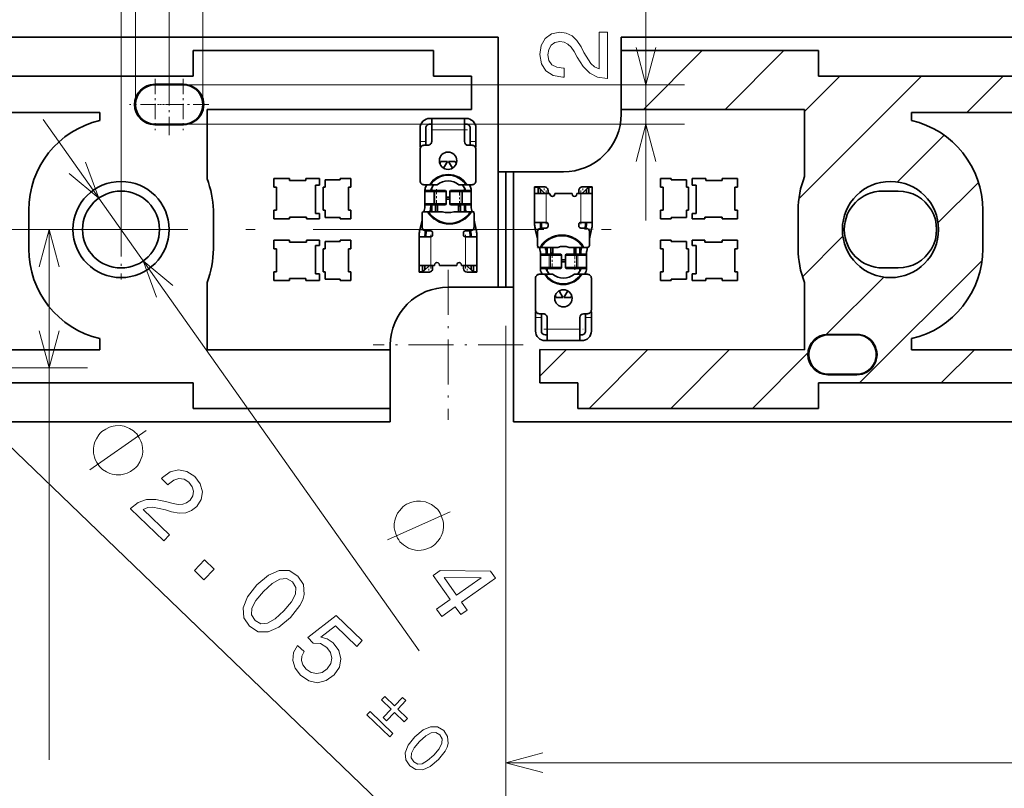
# Model space of a CAD drawing. Extents: x 0 to 420, y 0 to 297.
# Tile 4 of 30: x 58 to 109, y 67 to 107. Entities that reach past the tile are written whole.
import ezdxf

# ---------------------------------------------------------------- set-up
doc = ezdxf.new("R2010")
doc.units = 0
doc.linetypes.add('DASHDOT', pattern=[18.5, 12, -3, 0.5, -3])

msp = doc.modelspace()

# ---------------------------------------------------------------- linework, layer by layer
at = {"color": 7, "lineweight": 13}
for p, q in [((90.759872, 96.42366), (90.759872, 132.439865)), ((63.469051, 95.750977), (63.469051, 126.128754)), ((65.969055, 102.406105), (65.969055, 118.037842)), ((64.219055, 102.472923), (64.219055, 111.108765)), ((67.719055, 102.472923), (67.719055, 111.108765)), ((90.629089, 102.197014), (93.68074, 105.248665)), ((94.871735, 102.197014), (97.923386, 105.248665)), ((98.711914, 97.55191), (105.081589, 103.921593)), ((98.999115, 102.081757), (100.838959, 103.921593)), ((107.441055, 102.038406), (109.324234, 103.921593)), ((66.175949, 103.473663), (92.759872, 103.473663)), ((59.427666, 101.664185), (78.960968, 74.039246)), ((66.175949, 101.42366), (92.759872, 101.42366)), ((81.319046, 101.126663), (79.619049, 101.126663)), ((103.820557, 98.417915), (106.254028, 100.851387)), ((79.019051, 100.526665), (79.319046, 100.526665)), ((81.619049, 100.526665), (81.919052, 100.526665)), ((105.938904, 96.293617), (108.037521, 98.392235)), ((79.732224, 97.976662), (79.723541, 97.926659)), ((79.723541, 97.926659), (79.723541, 97.276665)), ((79.789688, 97.926659), (79.79837, 97.976662)), ((79.789688, 97.276665), (79.789688, 97.926659)), ((80.306877, 97.976662), (80.354698, 97.926659)), ((80.354698, 97.926659), (80.354698, 97.276665)), ((80.583405, 97.926659), (80.631226, 97.976662)), ((80.583405, 97.276665), (80.583405, 97.926659)), ((81.139732, 97.976662), (81.148415, 97.926659)), ((81.148415, 97.926659), (81.148415, 97.276665)), ((81.214561, 97.926659), (81.205879, 97.976662)), ((81.214561, 97.276665), (81.214561, 97.926659)), ((85.149048, 98.136604), (84.969055, 98.136604)), ((85.269051, 98.032951), (85.149048, 98.136604)), ((85.469055, 97.850662), (85.469055, 97.820663)), ((85.569046, 97.820663), (85.569046, 96.320663)), ((87.369049, 96.320663), (87.369049, 97.820663)), ((87.469055, 97.820663), (87.469055, 97.850662)), ((87.789047, 98.136604), (87.669052, 98.032951)), ((87.969055, 98.136604), (87.789047, 98.136604)), ((79.723541, 97.276665), (79.732224, 97.226662)), ((79.79837, 97.226662), (79.789688, 97.276665)), ((80.354698, 97.276665), (80.306877, 97.226662)), ((80.631226, 97.226662), (80.583405, 97.276665)), ((81.148415, 97.276665), (81.139732, 97.226662)), ((81.205879, 97.226662), (81.214561, 97.276665)), ((85.269073, 96.231033), (85.319046, 96.231033)), ((87.619049, 96.231033), (87.669022, 96.231033)), ((59.733574, 68.379028), (59.733574, 95.948662)), ((79.00618, 95.926659), (79.186768, 95.926659)), ((79.282173, 95.785591), (79.330963, 95.77475)), ((81.607147, 95.77475), (81.65593, 95.785591)), ((81.751343, 95.926659), (81.931931, 95.926659)), ((85.186768, 95.970665), (85.00618, 95.970665)), ((85.330963, 96.122574), (85.282173, 96.111732)), ((87.65593, 96.111732), (87.607147, 96.122574)), ((87.931931, 95.970665), (87.751343, 95.970665)), ((79.319046, 95.66629), (79.269073, 95.66629)), ((79.569046, 95.57666), (79.569046, 94.07666)), ((81.369049, 94.07666), (81.369049, 95.57666)), ((81.669022, 95.66629), (81.619049, 95.66629)), ((98.898712, 93.496071), (100.999832, 95.597191)), ((85.732224, 94.670662), (85.723541, 94.620659)), ((85.723541, 94.620659), (85.723541, 93.970665)), ((85.789688, 94.620659), (85.79837, 94.670662)), ((85.789688, 93.970665), (85.789688, 94.620659)), ((86.306877, 94.670662), (86.354698, 94.620659)), ((86.354698, 94.620659), (86.354698, 93.970665)), ((86.583405, 94.620659), (86.631226, 94.670662)), ((86.583405, 93.970665), (86.583405, 94.620659)), ((87.139732, 94.670662), (87.148415, 94.620659)), ((87.148415, 94.620659), (87.148415, 93.970665)), ((87.214561, 94.620659), (87.205879, 94.670662)), ((87.214561, 93.970665), (87.214561, 94.620659)), ((101.863647, 87.975731), (108.228973, 94.341057)), ((78.969055, 93.760719), (79.149048, 93.760719)), ((79.149048, 93.760719), (79.269051, 93.864372)), ((79.469055, 94.07666), (79.469055, 94.046661)), ((81.469055, 94.046661), (81.469055, 94.07666)), ((81.669052, 93.864372), (81.789047, 93.760719)), ((81.789047, 93.760719), (81.969055, 93.760719)), ((85.723541, 93.970665), (85.732224, 93.920662)), ((85.79837, 93.920662), (85.789688, 93.970665)), ((86.354698, 93.970665), (86.306877, 93.920662)), ((86.631226, 93.920662), (86.583405, 93.970665)), ((87.148415, 93.970665), (87.139732, 93.920662)), ((87.205879, 93.920662), (87.214561, 93.970665)), ((100.132553, 90.487274), (103.12413, 93.478844)), ((49.135201, 92.928581), (83.195816, 60.11845)), ((85.319046, 91.370659), (85.019051, 91.370659)), ((87.919052, 91.370659), (87.619049, 91.370659)), ((83.469055, 90.948662), (83.469055, 66.227219)), ((85.619049, 90.77066), (87.319046, 90.77066)), ((85.246124, 88.328758), (86.622681, 89.705322)), ((87.808662, 86.648659), (90.863693, 89.703697)), ((92.0513, 86.648659), (95.104721, 89.70208)), ((106.106293, 87.975731), (107.830872, 89.70031)), ((96.293945, 86.648659), (99.180435, 89.535156)), ((54.375347, 88.748665), (61.733574, 88.748665)), ((83.469055, 68.227219), (143.469055, 68.227219))]:
    msp.add_line(p, q, dxfattribs=at)
at = {"color": 7, "lineweight": 35}
for p, q in [((29.469051, 105.948662), (83.069046, 105.948662)), ((83.069046, 105.948662), (83.069046, 98.948662)), ((89.469055, 105.248665), (89.469055, 105.948662)), ((89.469055, 105.948662), (143.069046, 105.948662)), ((79.719055, 105.248665), (67.219055, 105.248665)), ((67.219055, 103.921593), (67.219055, 105.248665)), ((79.719055, 105.248665), (79.719055, 103.921593)), ((89.469055, 102.197014), (89.469055, 105.248665)), ((89.469055, 105.248665), (99.719055, 105.248665)), ((99.719055, 103.921593), (99.719055, 105.248665)), ((67.219055, 103.921593), (56.017548, 103.921593)), ((81.691986, 103.921593), (79.719055, 103.921593)), ((81.691986, 102.197014), (81.691986, 103.921593)), ((110.920563, 103.921593), (99.719055, 103.921593)), ((65.219055, 103.498665), (66.719055, 103.498665)), ((65.244049, 103.473663), (66.694046, 103.473663)), ((54.821766, 102.038406), (62.369049, 102.038406)), ((62.369049, 102.038406), (62.369049, 101.620918)), ((67.93898, 102.197014), (81.691986, 102.197014)), ((67.93898, 102.197014), (67.93898, 98.584267)), ((89.469055, 101.948662), (89.469055, 102.197014)), ((89.469055, 102.197014), (98.999115, 102.197014)), ((98.999115, 102.197014), (98.999115, 98.697929)), ((104.569046, 102.038406), (112.116333, 102.038406)), ((104.569046, 101.620918), (104.569046, 102.038406)), ((66.719055, 101.398659), (65.219055, 101.398659)), ((66.694046, 101.42366), (65.244049, 101.42366)), ((79.619049, 101.726662), (79.519051, 101.726662)), ((79.619049, 101.426659), (79.519051, 101.426659)), ((79.619049, 101.726662), (81.319046, 101.726662)), ((79.619049, 101.126663), (79.619049, 101.726662)), ((81.419052, 101.726662), (81.319046, 101.726662)), ((81.319046, 101.126663), (81.319046, 101.726662)), ((81.419052, 101.426659), (81.319046, 101.426659)), ((79.019051, 101.226662), (79.019051, 100.526665)), ((79.319046, 100.526665), (79.319046, 101.226662)), ((79.619049, 101.126663), (79.619049, 100.526665)), ((81.319046, 100.526665), (81.319046, 101.126663)), ((81.619049, 101.226662), (81.619049, 100.526665)), ((81.919052, 100.526665), (81.919052, 101.226662)), ((79.019051, 100.226662), (79.019051, 100.526665)), ((79.219055, 100.32666), (79.419052, 100.32666)), ((79.319046, 100.526665), (79.319046, 100.325935)), ((81.519051, 100.32666), (81.719055, 100.32666)), ((81.619049, 100.325935), (81.619049, 100.526665)), ((81.919052, 100.526665), (81.919052, 100.226662)), ((79.045845, 100.226662), (79.019051, 100.226662)), ((79.019051, 98.476662), (79.019051, 100.126663)), ((81.919052, 100.226662), (81.892258, 100.226662)), ((81.919052, 100.126663), (81.919052, 98.476662)), ((80.040672, 99.388855), (80.093658, 99.476662)), ((80.444046, 99.476662), (80.093658, 99.476662)), ((80.444046, 99.476662), (80.240356, 99.139107)), ((80.697746, 99.139107), (80.494049, 99.476662)), ((80.844437, 99.476662), (80.494049, 99.476662)), ((80.844437, 99.476662), (80.89743, 99.388855)), ((83.069046, 98.948662), (83.469055, 98.948662)), ((83.069046, 98.948662), (83.069046, 92.948662)), ((83.469055, 98.948662), (83.469055, 92.948662)), ((83.869049, 98.948662), (83.469055, 98.948662)), ((86.469055, 98.948662), (83.869049, 98.948662)), ((83.869049, 98.948662), (83.869049, 92.948662)), ((71.419052, 98.598663), (72.219055, 98.598663)), ((71.419052, 98.148659), (71.419052, 98.598663)), ((72.219055, 98.598663), (72.219055, 98.498665)), ((72.219055, 98.498665), (73.069046, 98.498665)), ((73.069046, 98.598663), (73.78405, 98.598663)), ((73.069046, 98.498665), (73.069046, 98.598663)), ((73.78405, 98.598663), (73.78405, 98.248665)), ((74.074051, 98.523659), (74.869049, 98.523659)), ((74.074051, 98.148659), (74.074051, 98.523659)), ((74.869049, 98.598663), (75.419052, 98.598663)), ((74.869049, 98.523659), (74.869049, 98.598663)), ((75.419052, 98.598663), (75.419052, 98.148659)), ((79.497704, 98.276665), (79.219055, 98.276665)), ((79.326576, 98.20549), (79.369522, 98.276665)), ((79.556824, 98.276665), (79.497704, 98.276665)), ((79.556824, 98.276665), (79.903366, 98.276665)), ((79.71991, 98.276665), (79.583435, 98.050491)), ((81.034737, 98.276665), (81.400726, 98.276665)), ((81.354675, 98.050491), (81.218185, 98.276665)), ((81.400726, 98.276665), (81.459846, 98.276665)), ((81.719055, 98.276665), (81.459846, 98.276665)), ((81.568581, 98.276665), (81.611526, 98.20549)), ((81.719055, 98.276665), (81.743683, 98.276665)), ((92.069046, 98.598663), (91.519051, 98.598663)), ((91.519051, 98.598663), (91.519051, 98.148659)), ((92.069046, 98.523659), (92.069046, 98.598663)), ((92.864052, 98.523659), (92.069046, 98.523659)), ((92.864052, 98.148659), (92.864052, 98.523659)), ((93.869049, 98.598663), (93.154053, 98.598663)), ((93.154053, 98.598663), (93.154053, 98.248665)), ((93.869049, 98.498665), (93.869049, 98.598663)), ((94.719055, 98.498665), (93.869049, 98.498665)), ((95.519051, 98.598663), (94.719055, 98.598663)), ((94.719055, 98.598663), (94.719055, 98.498665)), ((95.519051, 98.148659), (95.519051, 98.598663)), ((71.559052, 98.148659), (71.419052, 98.148659)), ((71.559052, 96.948662), (71.559052, 98.148659)), ((73.78405, 98.248665), (73.574051, 98.248665)), ((73.574051, 98.248665), (73.574051, 96.778664)), ((73.974052, 98.148659), (74.074051, 98.148659)), ((73.974052, 96.948662), (73.974052, 98.148659)), ((75.294052, 98.148659), (75.294052, 96.948662)), ((75.419052, 98.148659), (75.294052, 98.148659)), ((79.319046, 97.976662), (79.269043, 97.926659)), ((79.269043, 97.926659), (79.723541, 97.926659)), ((79.269043, 97.276665), (79.269043, 97.926659)), ((79.269051, 97.998825), (79.269051, 97.926659)), ((79.319046, 97.976662), (79.732224, 97.976662)), ((79.569046, 97.976662), (79.569046, 97.998825)), ((79.619049, 97.976662), (79.619049, 98.10952)), ((79.789688, 97.926659), (79.723541, 97.926659)), ((79.79837, 97.976662), (79.732224, 97.976662)), ((79.789688, 97.926659), (79.876511, 97.926659)), ((79.79837, 97.976662), (79.876511, 97.976662)), ((79.876511, 97.976662), (80.306877, 97.976662)), ((79.876511, 97.926659), (80.354698, 97.926659)), ((80.336227, 97.976662), (80.306877, 97.976662)), ((80.369446, 97.926659), (80.336227, 97.976662)), ((80.369446, 97.926659), (80.354698, 97.926659)), ((80.369446, 97.276665), (80.369446, 97.926659)), ((80.601868, 97.976662), (80.568665, 97.926659)), ((80.583405, 97.926659), (80.568665, 97.926659)), ((80.568665, 97.926659), (80.568665, 97.276665)), ((80.583405, 97.926659), (81.061584, 97.926659)), ((80.631226, 97.976662), (80.601868, 97.976662)), ((80.631226, 97.976662), (81.061584, 97.976662)), ((81.061584, 97.976662), (81.139732, 97.976662)), ((81.061584, 97.926659), (81.148415, 97.926659)), ((81.205879, 97.976662), (81.139732, 97.976662)), ((81.214561, 97.926659), (81.148415, 97.926659)), ((81.205879, 97.976662), (81.619049, 97.976662)), ((81.214561, 97.926659), (81.669052, 97.926659)), ((81.319046, 98.10952), (81.319046, 97.976662)), ((81.369049, 97.998825), (81.369049, 97.976662)), ((81.619049, 97.976662), (81.669052, 97.926659)), ((81.669052, 97.926659), (81.669052, 97.998825)), ((81.669052, 97.276665), (81.669052, 97.926659)), ((84.969055, 98.136604), (84.969055, 98.170662)), ((84.969055, 98.170662), (85.149048, 98.170662)), ((84.969055, 98.136604), (84.969055, 97.820663)), ((84.969055, 97.820663), (85.569046, 97.820663)), ((84.969055, 96.257889), (84.969055, 97.820663)), ((85.149048, 98.170662), (85.149048, 98.136604)), ((85.469055, 98.170662), (85.149048, 98.170662)), ((85.149048, 98.170662), (85.269051, 98.050659)), ((85.149048, 97.820663), (85.149048, 98.136604)), ((85.269051, 98.050659), (85.269051, 98.032951)), ((85.469055, 97.850662), (85.269051, 98.050659)), ((85.269051, 97.820663), (85.269051, 98.032951)), ((85.769051, 97.820663), (85.569046, 97.820663)), ((85.669052, 97.970665), (85.669052, 97.820663)), ((85.769051, 97.820663), (85.769051, 97.795662)), ((86.919052, 97.820663), (86.019051, 97.820663)), ((86.019051, 97.795662), (86.019051, 97.820663)), ((86.919052, 97.820663), (86.919052, 97.795662)), ((87.369049, 97.820663), (87.169052, 97.820663)), ((87.169052, 97.795662), (87.169052, 97.820663)), ((87.269051, 97.820663), (87.269051, 97.970665)), ((87.369049, 97.820663), (87.969055, 97.820663)), ((87.789047, 98.170662), (87.469055, 98.170662)), ((87.469055, 97.850662), (87.669052, 98.050659)), ((87.669052, 98.050659), (87.789047, 98.170662)), ((87.669052, 98.032951), (87.669052, 98.050659)), ((87.669052, 98.032951), (87.669052, 97.820663)), ((87.789047, 98.170662), (87.969055, 98.170662)), ((87.789047, 98.136604), (87.789047, 98.170662)), ((87.789047, 98.136604), (87.789047, 97.820663)), ((87.969055, 98.170662), (87.969055, 98.136604)), ((87.969055, 97.820663), (87.969055, 98.136604)), ((87.969055, 97.820663), (87.969055, 96.257889)), ((91.519051, 98.148659), (91.644051, 98.148659)), ((91.644051, 98.148659), (91.644051, 96.948662)), ((92.96405, 98.148659), (92.864052, 98.148659)), ((92.96405, 96.948662), (92.96405, 98.148659)), ((93.154053, 98.248665), (93.364052, 98.248665)), ((93.364052, 98.248665), (93.364052, 96.778664)), ((95.379051, 96.948662), (95.379051, 98.148659)), ((95.379051, 98.148659), (95.519051, 98.148659)), ((103.869049, 97.948654), (103.059601, 97.948654)), ((79.723541, 97.276665), (79.269043, 97.276665)), ((79.319046, 97.226662), (79.269043, 97.276665)), ((79.269051, 97.276665), (79.269051, 97.142525)), ((79.723541, 97.276665), (79.789688, 97.276665)), ((79.876511, 97.276665), (79.789688, 97.276665)), ((80.354698, 97.276665), (79.876511, 97.276665)), ((80.369446, 97.276665), (80.336227, 97.226662)), ((80.354698, 97.276665), (80.369446, 97.276665)), ((80.369446, 97.626663), (80.568665, 97.626663)), ((80.568665, 97.526665), (80.369446, 97.526665)), ((80.568665, 97.276665), (80.583405, 97.276665)), ((80.601868, 97.226662), (80.568665, 97.276665)), ((81.061584, 97.276665), (80.583405, 97.276665)), ((81.148415, 97.276665), (81.061584, 97.276665)), ((81.148415, 97.276665), (81.214561, 97.276665)), ((81.669052, 97.276665), (81.214561, 97.276665)), ((81.619049, 97.226662), (81.669052, 97.276665)), ((81.669052, 97.142525), (81.669052, 97.276665)), ((58.669052, 96.948662), (58.669052, 94.948662)), ((68.269051, 94.948662), (68.269051, 96.948662)), ((71.419052, 96.948662), (71.559052, 96.948662)), ((71.419052, 96.498665), (71.419052, 96.948662)), ((73.574051, 96.778664), (73.78405, 96.778664)), ((73.78405, 96.778664), (73.78405, 96.498665)), ((74.074051, 96.948662), (73.974052, 96.948662)), ((74.074051, 96.573662), (74.074051, 96.948662)), ((75.294052, 96.948662), (75.419052, 96.948662)), ((75.419052, 96.948662), (75.419052, 96.498665)), ((79.119049, 96.07666), (79.119049, 96.776665)), ((79.217285, 96.876648), (79.261902, 97.077446)), ((79.219055, 96.876663), (79.385712, 96.876663)), ((79.732224, 97.226662), (79.319046, 97.226662)), ((79.444351, 96.876663), (79.385712, 96.876663)), ((79.444351, 96.876663), (80.173248, 96.876663)), ((79.554764, 97.012367), (79.524612, 96.876663)), ((79.569046, 97.142525), (79.569046, 97.226662)), ((79.619049, 96.876663), (79.619049, 97.226662)), ((79.732224, 97.226662), (79.79837, 97.226662)), ((79.876511, 97.226662), (79.79837, 97.226662)), ((79.819046, 96.876663), (79.819046, 97.226662)), ((80.306877, 97.226662), (79.876511, 97.226662)), ((79.919052, 97.226662), (79.919052, 96.876663)), ((80.336227, 97.226662), (80.306877, 97.226662)), ((80.631226, 97.226662), (80.601868, 97.226662)), ((81.061584, 97.226662), (80.631226, 97.226662)), ((80.764854, 96.876663), (81.645248, 96.876663)), ((81.019051, 96.876663), (81.019051, 97.226662)), ((81.139732, 97.226662), (81.061584, 97.226662)), ((81.119049, 96.876663), (81.119049, 97.226662)), ((81.139732, 97.226662), (81.205879, 97.226662)), ((81.619049, 97.226662), (81.205879, 97.226662)), ((81.319046, 97.226662), (81.319046, 96.876663)), ((81.369049, 97.226662), (81.369049, 97.142525)), ((81.413498, 96.876663), (81.383339, 97.012367)), ((81.645248, 96.876663), (81.703888, 96.876663)), ((81.676193, 97.077446), (81.720818, 96.876648)), ((81.703888, 96.876663), (81.719055, 96.876663)), ((81.818954, 96.876663), (81.719055, 96.876663)), ((81.819046, 96.776665), (81.819046, 96.07666)), ((91.644051, 96.948662), (91.519051, 96.948662)), ((91.519051, 96.948662), (91.519051, 96.498665)), ((92.864052, 96.573662), (92.864052, 96.948662)), ((92.864052, 96.948662), (92.96405, 96.948662)), ((93.364052, 96.778664), (93.154053, 96.778664)), ((93.154053, 96.778664), (93.154053, 96.498665)), ((95.519051, 96.948662), (95.379051, 96.948662)), ((95.519051, 96.498665), (95.519051, 96.948662)), ((98.669052, 96.948662), (98.669052, 94.948662)), ((108.269058, 94.948662), (108.269058, 96.948662)), ((72.219055, 96.498665), (71.419052, 96.498665)), ((72.219055, 96.598663), (72.219055, 96.498665)), ((73.119049, 96.598663), (72.219055, 96.598663)), ((73.119049, 96.498665), (73.119049, 96.598663)), ((73.78405, 96.498665), (73.119049, 96.498665)), ((74.869049, 96.573662), (74.074051, 96.573662)), ((74.869049, 96.498665), (74.869049, 96.573662)), ((75.419052, 96.498665), (74.869049, 96.498665)), ((79.00618, 95.926659), (79.119049, 96.434593)), ((81.819054, 96.434593), (81.931931, 95.926659)), ((84.969055, 96.257889), (84.969055, 96.236526)), ((85.569046, 96.320663), (85.003365, 96.320663)), ((85.269051, 96.236526), (85.269051, 96.257889)), ((85.319046, 96.318924), (85.319046, 96.231033)), ((87.934738, 96.320663), (87.369049, 96.320663)), ((87.619049, 96.231033), (87.619049, 96.320663)), ((87.669052, 96.257889), (87.669052, 96.236526)), ((87.969055, 96.236526), (87.969055, 96.257889)), ((91.519051, 96.498665), (92.069046, 96.498665)), ((92.069046, 96.498665), (92.069046, 96.573662)), ((92.069046, 96.573662), (92.864052, 96.573662)), ((93.154053, 96.498665), (93.819046, 96.498665)), ((93.819046, 96.498665), (93.819046, 96.598663)), ((93.819046, 96.598663), (94.719055, 96.598663)), ((94.719055, 96.598663), (94.719055, 96.498665)), ((94.719055, 96.498665), (95.519051, 96.498665)), ((78.990479, 95.856033), (79.00618, 95.926659)), ((79.302505, 95.877182), (79.28334, 95.790955)), ((79.569046, 95.876663), (79.319046, 95.876663)), ((79.353607, 95.876663), (79.330963, 95.77475)), ((79.669052, 95.676659), (79.669052, 95.776665)), ((81.269051, 95.776665), (81.269051, 95.676659)), ((81.619049, 95.876663), (81.369049, 95.876663)), ((81.607147, 95.77475), (81.584503, 95.876663)), ((81.635605, 95.877182), (81.654762, 95.790955)), ((81.931931, 95.926659), (81.947617, 95.856033)), ((85.00618, 95.970665), (84.990479, 96.04129)), ((85.119049, 95.46273), (85.00618, 95.970665)), ((85.119049, 95.120659), (85.119049, 95.820663)), ((85.302505, 96.020142), (85.28334, 96.106369)), ((85.319046, 96.02066), (85.569046, 96.02066)), ((85.330963, 96.122574), (85.353607, 96.02066)), ((85.669052, 96.120659), (85.669052, 96.220665)), ((87.269051, 96.220665), (87.269051, 96.120659)), ((87.369049, 96.02066), (87.619049, 96.02066)), ((87.584503, 96.02066), (87.607147, 96.122574)), ((87.635605, 96.020142), (87.654762, 96.106369)), ((87.819046, 95.820663), (87.819046, 95.120659)), ((87.931931, 95.970665), (87.819054, 95.46273)), ((87.947617, 96.04129), (87.931931, 95.970665)), ((72.219055, 95.398659), (71.419052, 95.398659)), ((71.419052, 95.398659), (71.419052, 94.948662)), ((72.219055, 95.29866), (72.219055, 95.398659)), ((73.119049, 95.29866), (72.219055, 95.29866)), ((73.78405, 95.398659), (73.119049, 95.398659)), ((73.119049, 95.398659), (73.119049, 95.29866)), ((73.78405, 95.11866), (73.78405, 95.398659)), ((74.869049, 95.323662), (74.074051, 95.323662)), ((74.074051, 95.323662), (74.074051, 94.948662)), ((75.419052, 95.398659), (74.869049, 95.398659)), ((74.869049, 95.398659), (74.869049, 95.323662)), ((75.419052, 94.948662), (75.419052, 95.398659)), ((78.969055, 95.660797), (78.969055, 95.639435)), ((78.969055, 94.07666), (78.969055, 95.639435)), ((79.003365, 95.57666), (79.569046, 95.57666)), ((79.269051, 95.639435), (79.269051, 95.660797)), ((79.319046, 95.66629), (79.319046, 95.57666)), ((81.369049, 95.57666), (81.934738, 95.57666)), ((81.619049, 95.5784), (81.619049, 95.66629)), ((81.669052, 95.660797), (81.669052, 95.639435)), ((81.969055, 95.639435), (81.969055, 95.660797)), ((81.969055, 95.639435), (81.969055, 94.07666)), ((91.519051, 95.398659), (92.069046, 95.398659)), ((91.519051, 94.948662), (91.519051, 95.398659)), ((92.069046, 95.398659), (92.069046, 95.323662)), ((92.069046, 95.323662), (92.864052, 95.323662)), ((92.864052, 95.323662), (92.864052, 94.948662)), ((93.154053, 95.398659), (93.819046, 95.398659)), ((93.154053, 95.11866), (93.154053, 95.398659)), ((93.819046, 95.398659), (93.819046, 95.29866)), ((93.819046, 95.29866), (94.719055, 95.29866)), ((94.719055, 95.398659), (95.519051, 95.398659)), ((94.719055, 95.29866), (94.719055, 95.398659)), ((95.519051, 95.398659), (95.519051, 94.948662)), ((71.419052, 94.948662), (71.559052, 94.948662)), ((71.559052, 94.948662), (71.559052, 93.748665)), ((73.574051, 93.648659), (73.574051, 95.11866)), ((73.574051, 95.11866), (73.78405, 95.11866)), ((74.074051, 94.948662), (73.974052, 94.948662)), ((73.974052, 94.948662), (73.974052, 93.748665)), ((75.294052, 94.948662), (75.419052, 94.948662)), ((75.294052, 93.748665), (75.294052, 94.948662)), ((85.119141, 95.02066), (85.219055, 95.02066)), ((85.261902, 94.819878), (85.217285, 95.020676)), ((85.234222, 95.02066), (85.219055, 95.02066)), ((85.292862, 95.02066), (85.234222, 95.02066)), ((85.269051, 94.754799), (85.269051, 94.620659)), ((86.173248, 95.02066), (85.292862, 95.02066)), ((85.524612, 95.02066), (85.554764, 94.884956)), ((85.569046, 94.670662), (85.569046, 94.754799)), ((85.619049, 94.670662), (85.619049, 95.02066)), ((85.819046, 95.02066), (85.819046, 94.670662)), ((85.919052, 95.02066), (85.919052, 94.670662)), ((87.493744, 95.02066), (86.764854, 95.02066)), ((87.019051, 94.670662), (87.019051, 95.02066)), ((87.119049, 95.02066), (87.119049, 94.670662)), ((87.319046, 95.02066), (87.319046, 94.670662)), ((87.369049, 94.754799), (87.369049, 94.670662)), ((87.383339, 94.884956), (87.413498, 95.02066)), ((87.493744, 95.02066), (87.552383, 95.02066)), ((87.719055, 95.02066), (87.552383, 95.02066)), ((87.669052, 94.620659), (87.669052, 94.754799)), ((87.720818, 95.020676), (87.676193, 94.819878)), ((91.644051, 94.948662), (91.519051, 94.948662)), ((91.644051, 93.748665), (91.644051, 94.948662)), ((92.864052, 94.948662), (92.96405, 94.948662)), ((92.96405, 94.948662), (92.96405, 93.748665)), ((93.364052, 95.11866), (93.154053, 95.11866)), ((93.364052, 93.648659), (93.364052, 95.11866)), ((95.379051, 94.948662), (95.379051, 93.748665)), ((95.519051, 94.948662), (95.379051, 94.948662)), ((85.319046, 94.670662), (85.269043, 94.620659)), ((85.269043, 94.620659), (85.723541, 94.620659)), ((85.269043, 94.620659), (85.269043, 93.970665)), ((85.319046, 94.670662), (85.732224, 94.670662)), ((85.789688, 94.620659), (85.723541, 94.620659)), ((85.79837, 94.670662), (85.732224, 94.670662)), ((85.789688, 94.620659), (85.876511, 94.620659)), ((85.79837, 94.670662), (85.876511, 94.670662)), ((85.876511, 94.670662), (86.306877, 94.670662)), ((85.876511, 94.620659), (86.354698, 94.620659)), ((86.306877, 94.670662), (86.336227, 94.670662)), ((86.336227, 94.670662), (86.369446, 94.620659)), ((86.369446, 94.620659), (86.354698, 94.620659)), ((86.369446, 93.970665), (86.369446, 94.620659)), ((86.369446, 94.370659), (86.568665, 94.370659)), ((86.568665, 94.27066), (86.369446, 94.27066)), ((86.568665, 94.620659), (86.601868, 94.670662)), ((86.583405, 94.620659), (86.568665, 94.620659)), ((86.568665, 94.620659), (86.568665, 93.970665)), ((86.583405, 94.620659), (87.061584, 94.620659)), ((86.601868, 94.670662), (86.631226, 94.670662)), ((86.631226, 94.670662), (87.061584, 94.670662)), ((87.061584, 94.670662), (87.139732, 94.670662)), ((87.061584, 94.620659), (87.148415, 94.620659)), ((87.205879, 94.670662), (87.139732, 94.670662)), ((87.214561, 94.620659), (87.148415, 94.620659)), ((87.205879, 94.670662), (87.619049, 94.670662)), ((87.214561, 94.620659), (87.669052, 94.620659)), ((87.619049, 94.670662), (87.669052, 94.620659)), ((87.669052, 94.620659), (87.669052, 93.970665)), ((71.559052, 93.748665), (71.419052, 93.748665)), ((71.419052, 93.748665), (71.419052, 93.29866)), ((73.974052, 93.748665), (74.074051, 93.748665)), ((74.074051, 93.748665), (74.074051, 93.373665)), ((75.419052, 93.748665), (75.294052, 93.748665)), ((75.419052, 93.29866), (75.419052, 93.748665)), ((78.969055, 94.07666), (78.969055, 93.760719)), ((79.569046, 94.07666), (78.969055, 94.07666)), ((78.969055, 93.726662), (78.969055, 93.760719)), ((79.149048, 93.726662), (78.969055, 93.726662)), ((79.149048, 93.760719), (79.149048, 94.07666)), ((79.269051, 93.846664), (79.149048, 93.726662)), ((79.149048, 93.760719), (79.149048, 93.726662)), ((79.149048, 93.726662), (79.469055, 93.726662)), ((79.269051, 93.864372), (79.269051, 94.07666)), ((79.469055, 94.046661), (79.269051, 93.846664)), ((79.269051, 93.864372), (79.269051, 93.846664)), ((79.569046, 94.07666), (79.769051, 94.07666)), ((79.669052, 94.07666), (79.669052, 93.926659)), ((79.769051, 94.101662), (79.769051, 94.07666)), ((80.019051, 94.07666), (80.019051, 94.101662)), ((80.019051, 94.07666), (80.919052, 94.07666)), ((80.919052, 94.101662), (80.919052, 94.07666)), ((81.169052, 94.07666), (81.169052, 94.101662)), ((81.169052, 94.07666), (81.369049, 94.07666)), ((81.269051, 93.926659), (81.269051, 94.07666)), ((81.969055, 94.07666), (81.369049, 94.07666)), ((81.469055, 94.046661), (81.669052, 93.846664)), ((81.469055, 93.726662), (81.789047, 93.726662)), ((81.669052, 94.07666), (81.669052, 93.864372)), ((81.669052, 93.846664), (81.669052, 93.864372)), ((81.789047, 93.726662), (81.669052, 93.846664)), ((81.789047, 94.07666), (81.789047, 93.760719)), ((81.789047, 93.726662), (81.789047, 93.760719)), ((81.969055, 93.726662), (81.789047, 93.726662)), ((81.969055, 93.760719), (81.969055, 94.07666)), ((81.969055, 93.760719), (81.969055, 93.726662)), ((85.723541, 93.970665), (85.269043, 93.970665)), ((85.319046, 93.920662), (85.269043, 93.970665)), ((85.269051, 93.970665), (85.269051, 93.898499)), ((85.732224, 93.920662), (85.319046, 93.920662)), ((85.369522, 93.620659), (85.326576, 93.691833)), ((85.569046, 93.898499), (85.569046, 93.920662)), ((85.583435, 93.846832), (85.71991, 93.620659)), ((85.619049, 93.787811), (85.619049, 93.920662)), ((85.723541, 93.970665), (85.789688, 93.970665)), ((85.732224, 93.920662), (85.79837, 93.920662)), ((85.876511, 93.970665), (85.789688, 93.970665)), ((85.876511, 93.920662), (85.79837, 93.920662)), ((86.354698, 93.970665), (85.876511, 93.970665)), ((86.306877, 93.920662), (85.876511, 93.920662)), ((86.306877, 93.920662), (86.336227, 93.920662)), ((86.336227, 93.920662), (86.369446, 93.970665)), ((86.354698, 93.970665), (86.369446, 93.970665)), ((86.568665, 93.970665), (86.583405, 93.970665)), ((86.568665, 93.970665), (86.601868, 93.920662)), ((87.061584, 93.970665), (86.583405, 93.970665)), ((86.601868, 93.920662), (86.631226, 93.920662)), ((87.061584, 93.920662), (86.631226, 93.920662)), ((87.148415, 93.970665), (87.061584, 93.970665)), ((87.139732, 93.920662), (87.061584, 93.920662)), ((87.139732, 93.920662), (87.205879, 93.920662)), ((87.148415, 93.970665), (87.214561, 93.970665)), ((87.619049, 93.920662), (87.205879, 93.920662)), ((87.669052, 93.970665), (87.214561, 93.970665)), ((87.218185, 93.620659), (87.354675, 93.846832)), ((87.319046, 93.920662), (87.319046, 93.787804)), ((87.369049, 93.920662), (87.369049, 93.898499)), ((87.611526, 93.691833), (87.568581, 93.620659)), ((87.619049, 93.920662), (87.669052, 93.970665)), ((87.669052, 93.898499), (87.669052, 93.970665)), ((91.519051, 93.748665), (91.644051, 93.748665)), ((91.519051, 93.29866), (91.519051, 93.748665)), ((92.864052, 93.748665), (92.864052, 93.373665)), ((92.96405, 93.748665), (92.864052, 93.748665)), ((95.379051, 93.748665), (95.519051, 93.748665)), ((95.519051, 93.748665), (95.519051, 93.29866)), ((103.069046, 93.948654), (103.869049, 93.948654)), ((67.93898, 89.699982), (67.93898, 93.199394)), ((71.419052, 93.29866), (72.219055, 93.29866)), ((72.219055, 93.29866), (72.219055, 93.398659)), ((72.219055, 93.398659), (73.069046, 93.398659)), ((73.069046, 93.398659), (73.069046, 93.29866)), ((73.069046, 93.29866), (73.78405, 93.29866)), ((73.78405, 93.648659), (73.574051, 93.648659)), ((73.78405, 93.29866), (73.78405, 93.648659)), ((74.074051, 93.373665), (74.869049, 93.373665)), ((74.869049, 93.373665), (74.869049, 93.29866)), ((74.869049, 93.29866), (75.419052, 93.29866)), ((85.019051, 91.77066), (85.019051, 93.420662)), ((85.219055, 93.620659), (85.194412, 93.620659)), ((85.219055, 93.620659), (85.478256, 93.620659)), ((85.537369, 93.620659), (85.478256, 93.620659)), ((85.903366, 93.620659), (85.537369, 93.620659)), ((87.381287, 93.620659), (87.034737, 93.620659)), ((87.381287, 93.620659), (87.440399, 93.620659)), ((87.440399, 93.620659), (87.719055, 93.620659)), ((87.919052, 93.420662), (87.919052, 91.77066)), ((92.069046, 93.29866), (91.519051, 93.29866)), ((92.069046, 93.373665), (92.069046, 93.29866)), ((92.864052, 93.373665), (92.069046, 93.373665)), ((93.154053, 93.648659), (93.364052, 93.648659)), ((93.154053, 93.29866), (93.154053, 93.648659)), ((93.869049, 93.29866), (93.154053, 93.29866)), ((93.869049, 93.398659), (93.869049, 93.29866)), ((94.719055, 93.398659), (93.869049, 93.398659)), ((94.719055, 93.29866), (94.719055, 93.398659)), ((95.519051, 93.29866), (94.719055, 93.29866)), ((98.999115, 89.700584), (98.999115, 93.199394)), ((80.469055, 92.948662), (83.069046, 92.948662)), ((83.069046, 92.948662), (83.469055, 92.948662)), ((83.869049, 92.948662), (83.469055, 92.948662)), ((83.869049, 92.948662), (83.869049, 85.948662)), ((86.240356, 92.758217), (86.444046, 92.420662)), ((86.494049, 92.420662), (86.697746, 92.758217)), ((86.093658, 92.420662), (86.040672, 92.508469)), ((86.093658, 92.420662), (86.444046, 92.420662)), ((86.494049, 92.420662), (86.844437, 92.420662)), ((86.89743, 92.508469), (86.844437, 92.420662)), ((85.019051, 91.370659), (85.019051, 91.670662)), ((85.019051, 91.670662), (85.045853, 91.670662)), ((87.892258, 91.670662), (87.919052, 91.670662)), ((87.919052, 91.670662), (87.919052, 91.370659)), ((85.019051, 91.370659), (85.019051, 90.670662)), ((85.419052, 91.570663), (85.219055, 91.570663)), ((85.319046, 91.571396), (85.319046, 91.370659)), ((85.319046, 90.670662), (85.319046, 91.370659)), ((85.619049, 91.370659), (85.619049, 90.77066)), ((87.319046, 90.77066), (87.319046, 91.370659)), ((87.719055, 91.570663), (87.519051, 91.570663)), ((87.619049, 91.370659), (87.619049, 91.571396)), ((87.619049, 91.370659), (87.619049, 90.670662)), ((87.919052, 90.670662), (87.919052, 91.370659)), ((85.619049, 90.77066), (85.619049, 90.170662)), ((87.319046, 90.77066), (87.319046, 90.170662)), ((62.369049, 90.276405), (62.369049, 89.70031)), ((85.519051, 90.470665), (85.619049, 90.470665)), ((85.519051, 90.170662), (85.619049, 90.170662)), ((87.319046, 90.170662), (85.619049, 90.170662)), ((87.319046, 90.470665), (87.419052, 90.470665)), ((87.319046, 90.170662), (87.419052, 90.170662)), ((100.219055, 90.498665), (101.719055, 90.498665)), ((100.254807, 90.473663), (101.704803, 90.473663)), ((104.569046, 89.70031), (104.569046, 90.276405)), ((62.369049, 89.70031), (54.937679, 89.70031)), ((77.469055, 89.695679), (67.93898, 89.699982)), ((77.469055, 89.695679), (77.469055, 89.948662)), ((77.469055, 86.648659), (77.469055, 89.695679)), ((98.999115, 89.700584), (85.246124, 89.705849)), ((85.246124, 87.975731), (85.246124, 89.705849)), ((112.000427, 89.70031), (104.569046, 89.70031)), ((101.719055, 88.398659), (100.219055, 88.398659)), ((101.704803, 88.42366), (100.254807, 88.42366)), ((56.017548, 87.975731), (67.219055, 87.975731)), ((67.219055, 87.975731), (67.219055, 86.648659)), ((87.219055, 87.975731), (85.246124, 87.975731)), ((87.219055, 86.648659), (87.219055, 87.975731)), ((99.719055, 87.975731), (99.719055, 86.648659)), ((99.719055, 87.975731), (110.920563, 87.975731)), ((77.469055, 86.648659), (67.219055, 86.648659)), ((77.469055, 85.948662), (77.469055, 86.648659)), ((87.219055, 86.648659), (99.719055, 86.648659)), ((77.469055, 85.948662), (23.869051, 85.948662)), ((137.469055, 85.948662), (83.869049, 85.948662))]:
    msp.add_line(p, q, dxfattribs=at)
at = {"color": 7, "linetype": 'DASHDOT', "lineweight": 13, "ltscale": 0.07995}
msp.add_line((65.969055, 100.849663), (65.969055, 104.047661), dxfattribs=at)
at = {"color": 7, "linetype": 'DASHDOT', "lineweight": 13, "ltscale": 0.066625}
for p, q in [((65.244049, 103.781158), (65.244049, 101.116165)), ((66.694046, 103.781158), (66.694046, 101.116165)), ((66.576553, 102.448662), (63.911552, 102.448662)), ((68.02655, 102.448662), (65.361549, 102.448662))]:
    msp.add_line(p, q, dxfattribs=at)
at = {"color": 7, "linetype": 'DASHDOT', "lineweight": 13, "ltscale": 0.051015}
msp.add_line((81.489105, 101.126663), (79.448502, 101.126663), dxfattribs=at)
at = {"color": 7, "linetype": 'DASHDOT', "lineweight": 13, "ltscale": 0.009}
for p, q in [((78.989052, 100.526665), (79.349052, 100.526665)), ((84.989052, 91.370659), (85.349052, 91.370659))]:
    msp.add_line(p, q, dxfattribs=at)
at = {"color": 7, "linetype": 'DASHDOT', "lineweight": 13, "ltscale": 0.009015}
for p, q in [((81.949097, 100.526665), (81.588501, 100.526665)), ((87.949097, 91.370659), (87.588501, 91.370659))]:
    msp.add_line(p, q, dxfattribs=at)
at = {"color": 7, "linetype": 'DASHDOT', "lineweight": 13, "ltscale": 0.13}
for p, q in [((63.469051, 98.54866), (63.469051, 93.348663)), ((66.069046, 95.948662), (60.869049, 95.948662))]:
    msp.add_line(p, q, dxfattribs=at)
at = {"color": 7, "linetype": 'DASHDOT', "lineweight": 13, "ltscale": 0.0225}
for p, q in [((79.876511, 98.051659), (79.876511, 97.151665)), ((81.061584, 97.151665), (81.061584, 98.051659)), ((85.876511, 94.745659), (85.876511, 93.845665)), ((87.061584, 93.845665), (87.061584, 94.745659))]:
    msp.add_line(p, q, dxfattribs=at)
at = {"color": 7, "linetype": 'DASHDOT', "lineweight": 13, "ltscale": 0.0069}
for p, q in [((85.469055, 97.797661), (85.469055, 98.073662)), ((87.469055, 97.797661), (87.469055, 98.073662)), ((81.469055, 94.099663), (81.469055, 93.823662))]:
    msp.add_line(p, q, dxfattribs=at)
at = {"color": 7, "linetype": 'DASHDOT', "lineweight": 13, "ltscale": 0.046883}
for p, q in [((85.569046, 97.976936), (85.569046, 96.101616)), ((79.569046, 93.920387), (79.569046, 95.795708)), ((81.369049, 93.920387), (81.369049, 95.795708))]:
    msp.add_line(p, q, dxfattribs=at)
at = {"color": 7, "linetype": 'DASHDOT', "lineweight": 13, "ltscale": 0.046898}
msp.add_line((87.369049, 97.97699), (87.369049, 96.101059), dxfattribs=at)
at = {"color": 7, "linetype": 'DASHDOT', "lineweight": 13}
msp.add_line((17.949051, 95.948662), (88.989052, 95.948662), dxfattribs=at)
at = {"color": 7, "linetype": 'DASHDOT', "lineweight": 13, "ltscale": 0.011313}
for p, q in [((79.383156, 95.926659), (78.930634, 95.926659)), ((82.007477, 95.926659), (81.554947, 95.926659)), ((84.930618, 95.970665), (85.383156, 95.970665)), ((87.554947, 95.970665), (88.007477, 95.970665))]:
    msp.add_line(p, q, dxfattribs=at)
at = {"color": 7, "linetype": 'DASHDOT', "lineweight": 13, "ltscale": 0.006915}
msp.add_line((79.469055, 94.099716), (79.469055, 93.823112), dxfattribs=at)
at = {"color": 7, "linetype": 'DASHDOT', "lineweight": 13, "ltscale": 0.195}
for p, q in [((80.469055, 93.848663), (80.469055, 86.04866)), ((84.369049, 89.948662), (76.569046, 89.948662))]:
    msp.add_line(p, q, dxfattribs=at)
at = {"color": 7, "linetype": 'DASHDOT', "lineweight": 13, "ltscale": 0.051}
msp.add_line((85.449051, 90.77066), (87.489052, 90.77066), dxfattribs=at)
at = {"color": 7, "lineweight": 13}
for points in [[(88.759872, 103.797157), (88.759872, 106.202774), (88.326157, 106.202774), (88.326157, 104.301483), (88.089127, 104.407387), (87.892441, 104.588943), (87.534363, 105.148743), (87.383072, 105.446289), (87.166214, 105.779144), (86.914047, 106.016174), (86.616501, 106.152344), (86.27861, 106.202774), (85.854973, 106.117043), (85.522125, 105.880013), (85.310303, 105.516899), (85.234657, 105.047882), (85.320389, 104.563728), (85.557419, 104.195572), (85.935669, 103.958542), (86.434944, 103.877846), (86.505554, 103.877846), (86.505554, 104.336784), (86.465202, 104.336784), (86.122269, 104.382172), (85.870102, 104.518341), (85.708725, 104.735199), (85.653244, 105.022659), (85.703674, 105.31517), (85.829758, 105.532028), (86.026443, 105.673241), (86.27356, 105.723671), (86.505554, 105.68837), (86.70224, 105.592545), (86.873703, 105.431168), (87.025002, 105.209259), (87.186386, 104.911713), (87.499069, 104.417473), (87.831917, 104.069489), (88.235382, 103.862717), (88.744743, 103.797157)], [(64.2416, 83.583649), (64.32254, 83.667671), (64.442406, 83.87619), (64.521805, 84.042694), (64.56073, 84.167191), (64.598114, 84.374161), (64.593491, 84.621605), (64.548393, 84.827042), (64.504837, 84.949989), (64.419273, 85.113411), (64.291695, 85.317299), (64.207672, 85.398239), (64.123642, 85.479179), (63.915131, 85.599045), (63.748623, 85.678436), (63.62413, 85.717369), (63.417152, 85.754753), (63.169708, 85.750122), (62.964279, 85.705025), (62.841328, 85.661469), (62.67791, 85.575905), (62.474018, 85.448326), (62.393082, 85.364304), (62.312141, 85.280281), (62.192276, 85.071762), (62.112877, 84.905258), (62.073952, 84.780762), (62.036568, 84.573792), (62.041191, 84.326347), (62.086288, 84.120911), (62.129845, 83.997963), (62.215408, 83.834541), (62.342987, 83.630653), (62.42701, 83.549713), (62.511036, 83.468773), (62.719551, 83.348907), (62.886059, 83.269516), (63.010551, 83.230583), (63.217529, 83.193199), (63.464973, 83.19783), (63.670403, 83.242928), (63.793354, 83.286484), (63.956772, 83.372047), (64.16066, 83.499626)], [(63.954758, 81.430092), (65.687286, 79.761169), (65.98819, 80.073532), (64.618866, 81.392578), (64.859589, 81.489815), (65.126801, 81.505508), (65.778381, 81.375031), (66.097641, 81.277565), (66.487808, 81.202827), (66.833466, 81.219986), (67.137962, 81.339821), (67.408699, 81.548187), (67.640854, 81.912766), (67.701065, 82.316933), (67.586502, 82.721397), (67.301193, 83.101265), (66.893021, 83.375404), (66.46344, 83.460106), (66.030312, 83.352135), (65.625816, 83.048538), (65.576828, 82.997688), (65.907364, 82.679291), (65.935349, 82.708351), (66.205963, 82.923851), (66.478966, 83.010986), (66.747108, 82.976768), (66.99263, 82.817291), (67.168304, 82.578041), (67.237015, 82.336784), (67.202271, 82.097168), (67.067146, 81.884201), (66.880775, 81.741615), (66.675308, 81.666443), (66.440125, 81.654907), (66.175346, 81.69989), (65.849091, 81.790092), (65.276215, 81.907776), (64.79467, 81.909477), (64.365845, 81.762352), (63.965252, 81.440994)], [(79.692703, 79.499702), (79.787964, 79.567055), (79.944794, 79.749397), (80.054008, 79.898064), (80.115585, 80.013046), (80.191116, 80.209343), (80.232971, 80.453262), (80.227203, 80.663513), (80.207474, 80.79245), (80.154068, 80.969009), (80.066986, 81.193207), (79.999626, 81.288467), (79.932266, 81.383728), (79.749924, 81.540565), (79.601257, 81.649773), (79.486282, 81.711357), (79.289978, 81.786888), (79.046066, 81.828735), (78.835815, 81.822968), (78.706879, 81.803238), (78.530319, 81.749832), (78.306122, 81.66275), (78.210861, 81.59539), (78.115601, 81.528038), (77.958763, 81.345695), (77.849548, 81.197029), (77.787971, 81.082047), (77.71244, 80.88575), (77.670586, 80.64183), (77.676361, 80.43158), (77.696091, 80.302643), (77.749496, 80.126083), (77.836578, 79.901886), (77.903931, 79.806625), (77.971291, 79.711365), (78.153633, 79.554527), (78.302292, 79.44532), (78.417282, 79.383736), (78.613579, 79.308205), (78.857498, 79.26635), (79.067741, 79.272125), (79.196686, 79.291855), (79.373245, 79.345261), (79.597443, 79.432343)], [(67.281082, 78.225891), (67.782318, 77.743057), (68.303635, 78.284248), (67.802399, 78.767082)], [(70.533142, 77.467072), (70.038315, 76.844345), (69.817154, 76.273102), (69.851646, 75.763702), (70.15242, 75.319916), (70.6035, 75.039452), (71.113831, 75.024025), (71.672775, 75.269882), (72.280205, 75.784149), (72.767899, 76.406746), (72.915817, 76.698418), (72.996185, 76.978119), (72.961693, 77.487518), (72.66806, 77.931435), (72.209839, 78.211769), (71.696014, 78.223564), (71.133438, 77.981201)], [(79.877716, 76.206909), (80.139755, 75.836304), (80.848022, 76.337112), (81.136276, 75.929451), (81.465706, 76.162384), (81.177444, 76.570045), (82.935753, 77.813324), (82.670792, 78.188049), (80.060287, 78.219879), (79.697922, 77.963646), (80.585976, 76.707718)], [(80.271927, 77.850685), (82.196045, 77.846176), (80.915405, 76.940651)], [(70.881821, 77.131187), (71.334236, 77.542686), (71.729439, 77.77121), (72.07132, 77.799011), (72.377655, 77.629967), (72.554398, 77.333664), (72.539413, 76.990982), (72.325813, 76.587509), (71.931519, 76.120033), (71.475601, 75.704903), (71.080414, 75.476372), (70.738525, 75.448578), (70.439316, 75.617752), (70.255447, 75.913918), (70.270439, 76.256607), (70.484024, 76.660072)], [(72.645599, 74.325768), (72.438606, 73.950958), (72.392654, 73.547058), (72.514221, 73.149864), (72.795898, 72.773491), (73.225723, 72.485489), (73.684105, 72.387054), (74.138618, 72.495422), (74.55751, 72.79216), (74.821152, 73.189438), (74.902222, 73.622528), (74.79425, 74.055649), (74.501411, 74.456772), (74.187012, 74.675598), (73.860893, 74.758667), (74.616867, 75.33992), (75.721039, 74.276276), (76.007942, 74.574112), (74.660416, 75.872169), (73.173088, 74.727974), (73.463654, 74.448067), (73.838768, 74.415848), (74.167023, 74.218689), (74.360992, 73.954803), (74.42701, 73.667137), (74.368164, 73.380699), (74.187698, 73.113388), (73.927322, 72.92305), (73.639648, 72.857033), (73.35321, 72.915878), (73.085899, 73.096352), (72.917885, 73.307213), (72.849442, 73.534203), (72.866432, 73.769928), (72.983383, 74.000381)], [(77.093246, 70.571503), (77.268677, 70.402512), (77.692383, 70.842369), (78.195801, 70.357437), (78.36235, 70.530327), (77.858932, 71.015259), (78.280182, 71.452568), (78.104752, 71.621559), (77.683502, 71.18425), (77.180084, 71.669189), (77.013535, 71.496292), (77.516953, 71.01136)], [(76.423294, 70.883553), (76.254303, 70.708115), (77.436569, 69.56926), (77.60556, 69.74469)], [(78.749329, 69.569336), (78.402954, 69.133423), (78.248138, 68.733551), (78.272285, 68.376976), (78.482819, 68.06633), (78.798584, 67.870003), (79.155815, 67.859207), (79.547073, 68.031303), (79.972275, 68.391289), (80.31366, 68.82711), (80.417206, 69.031281), (80.473465, 69.227074), (80.449318, 69.583649), (80.243774, 69.894394), (79.923019, 70.09063), (79.563339, 70.098877), (79.16954, 69.92923)], [(78.993408, 69.334221), (79.310097, 69.622269), (79.586739, 69.782242), (79.826065, 69.801697), (80.040489, 69.683365), (80.164215, 69.475952), (80.153717, 69.236076), (80.004204, 68.953644), (79.728195, 68.626411), (79.409058, 68.335815), (79.132416, 68.17585), (78.893097, 68.156395), (78.683655, 68.274811), (78.554947, 68.482132), (78.565437, 68.722015), (78.714951, 69.00444)]]:
    msp.add_lwpolyline(points, close=True, dxfattribs=at)
for points in [[(90.242233, 105.405518), (90.759872, 103.473663), (91.277512, 105.405518)], [(91.277512, 99.491814), (90.759872, 101.42366), (90.242233, 99.491814)], [(60.776379, 98.860176), (62.314369, 97.581665), (61.621685, 99.457886)], [(60.251213, 94.016808), (59.733574, 95.948662), (59.215939, 94.016808)], [(66.161728, 93.037148), (64.623734, 94.315659), (65.316422, 92.439438)], [(59.215939, 90.680511), (59.733574, 88.748665), (60.251213, 90.680511)], [(61.851185, 83.456436), (64.783493, 85.491516)], [(77.320831, 79.822975), (80.582733, 81.272118)], [(85.400902, 68.74485), (83.469055, 68.227219), (85.400902, 67.709579)]]:
    msp.add_lwpolyline(points, dxfattribs=at)
at = {"color": 7, "lineweight": 35}
for points in [[(85.003365, 96.320663), (84.995468, 96.319847), (84.988602, 96.317337), (84.982788, 96.313065), (84.97805, 96.30706), (84.971741, 96.290047), (84.969681, 96.275215), (84.969055, 96.257889)], [(85.345444, 96.320663), (85.316353, 96.318535), (85.30397, 96.315521), (85.290108, 96.308975), (85.279877, 96.299377), (85.27491, 96.290977), (85.271538, 96.281166), (85.269051, 96.257889)], [(87.669052, 96.257889), (87.666489, 96.281342), (87.663002, 96.29126), (87.657883, 96.299767), (87.651062, 96.30674), (87.642563, 96.312157), (87.628479, 96.317177), (87.611702, 96.319862), (87.592659, 96.320663)], [(87.934738, 96.320663), (87.94265, 96.319832), (87.949539, 96.317276), (87.955368, 96.31295), (87.960114, 96.306877), (87.966393, 96.289749), (87.96843, 96.274979), (87.969055, 96.257889)], [(79.003365, 95.57666), (78.995453, 95.577492), (78.988556, 95.580048), (78.982727, 95.584373), (78.977982, 95.590446), (78.97171, 95.607574), (78.969666, 95.622345), (78.969055, 95.639435)], [(79.269051, 95.639435), (79.271614, 95.615982), (79.275101, 95.606064), (79.280228, 95.597557), (79.287041, 95.590584), (79.29554, 95.585167), (79.309631, 95.580147), (79.326401, 95.577461), (79.345444, 95.57666)], [(81.592659, 95.57666), (81.62175, 95.578789), (81.63414, 95.581802), (81.647995, 95.588348), (81.658226, 95.597946), (81.663193, 95.606346), (81.666565, 95.616158), (81.669052, 95.639435)], [(81.934738, 95.57666), (81.942627, 95.577477), (81.949501, 95.579987), (81.955315, 95.584259), (81.960052, 95.590263), (81.966354, 95.607277), (81.968422, 95.622108), (81.969055, 95.639435)]]:
    msp.add_lwpolyline(points, dxfattribs=at)
for centre, radius in [((80.469055, 99.526665), 0.45), ((63.469025, 95.948662), 2.5), ((103.469086, 95.948662), 2.5), ((63.469051, 95.948662), 2), ((86.469055, 92.370659), 0.45)]:
    msp.add_circle(centre, radius, dxfattribs=at)
for centre, radius, start, end in [((65.219055, 102.448662), 1.05, 90.000003, 269.999997), ((65.244049, 102.448662), 1.025, 90.000003, 269.999997), ((66.694046, 102.448662), 1.025, 269.999997, 90.000003), ((66.719055, 102.448662), 1.05, 269.999997, 90.000003), ((86.469055, 101.948662), 3, 269.999997, 360), ((63.469025, 96.948685), 4.799971, 103.247749, 180.000268), ((79.519051, 101.226662), 0.5, 90.000003, 180.000005), ((79.519051, 101.226662), 0.2, 90.000003, 180.000005), ((81.419052, 101.226662), 0.5, 0, 90.000003), ((81.419052, 101.226662), 0.2, 0, 90.000003), ((103.469086, 96.948685), 4.799971, 359.99973, 76.752256), ((79.219055, 100.126663), 0.2, 90.000003, 180.000005), ((79.419052, 100.526665), 0.2, 269.999997, 0), ((81.519051, 100.526665), 0.2, 180.000005, 269.999997), ((81.719055, 100.126663), 0.2, 0, 90.000003), ((63.470512, 96.83136), 4.799971, 1.400344, 21.419232), ((79.219055, 98.476662), 0.2, 179.999995, 269.999997), ((80.478775, 97.676659), 1.1, 33.055732, 146.944266), ((80.469055, 97.57666), 0.9, 51.057559, 128.942442), ((81.719055, 98.476662), 0.2, 269.999997, 360), ((80.478775, 97.676659), 1.4, 25.376934, 25.442151), ((103.469025, 96.948685), 4.799971, 158.627674, 180.000268), ((79.669052, 97.998825), 0.4, 148.891184, 180.000005), ((79.669052, 97.998825), 0.1, 148.891198, 179.999991), ((81.269051, 97.998825), 0.1, 0.000003, 31.108807), ((81.269051, 97.998825), 0.4, 0, 31.10881), ((85.469055, 97.970665), 0.2, 0, 90.000003), ((85.894051, 97.795662), 0.125, 180.000005, 360), ((87.044052, 97.795662), 0.125, 179.999995, 360), ((87.469055, 97.970665), 0.2, 90.000003, 180.000005), ((103.069046, 95.948662), 2.000011, 90.270724, 269.999997), ((103.869049, 95.948662), 1.999989, 269.999997, 90.000003), ((79.219055, 96.776665), 0.1, 90.000003, 180.000005), ((78.969055, 97.142525), 0.3, 347.471191, 359.999999), ((80.5448, 97.568779), 1.3, 212.167454, 327.832541), ((78.969055, 97.142525), 0.6, 347.471192, 360), ((80.469055, 97.726662), 0.9, 250.811865, 289.188137), ((81.969055, 97.142525), 0.6, 179.999995, 192.528802), ((81.969055, 97.142525), 0.3, 179.999995, 192.528802), ((81.719055, 96.776665), 0.1, 0, 90.000003), ((80.5448, 97.568779), 1.450001, 329.764395, 331.489472), ((85.869049, 96.236526), 0.9, 179.999995, 192.528802), ((85.869049, 96.236526), 0.6, 180.000005, 192.528802), ((85.819046, 96.231033), 0.5, 180.000005, 192.528802), ((85.569046, 96.220665), 0.1, 0, 90.000003), ((87.369049, 96.220665), 0.1, 90.000003, 180.000005), ((87.119049, 96.231033), 0.5, 347.471192, 360), ((87.069046, 96.236526), 0.6, 347.471192, 0), ((87.069046, 96.236526), 0.9, 347.471192, 360), ((79.869049, 95.660797), 0.9, 167.471198, 180.000005), ((79.319046, 96.07666), 0.2, 179.999995, 269.999997), ((79.869049, 95.660797), 0.6, 167.471198, 179.999995), ((79.819046, 95.66629), 0.5, 167.471198, 180.000005), ((79.569046, 95.776665), 0.1, 0, 90.000003), ((81.369049, 95.776665), 0.1, 90.000003, 180.000005), ((81.119049, 95.66629), 0.5, 0, 12.528808), ((81.619049, 96.07666), 0.2, 269.999997, 360), ((81.069046, 95.660797), 0.6, 360, 12.528808), ((81.069046, 95.660797), 0.9, 0, 12.528808), ((85.319046, 95.820663), 0.2, 90.000003, 180.000005), ((85.569046, 96.120659), 0.1, 269.999997, 360), ((87.369049, 96.120659), 0.1, 180.000005, 269.999997), ((87.619049, 95.820663), 0.2, 0, 90.000003), ((79.569046, 95.676659), 0.1, 269.999997, 360), ((81.369049, 95.676659), 0.1, 180.000005, 269.999997), ((86.393303, 94.328545), 1.3, 32.167459, 147.832546), ((63.469025, 94.948639), 4.799971, 179.999732, 256.752251), ((63.469078, 94.948639), 4.799971, 338.62767, 0.00027), ((85.219055, 95.120659), 0.1, 179.999995, 269.999997), ((86.393303, 94.328545), 1.450001, 149.764397, 151.48947), ((84.969055, 94.754799), 0.3, 0.000001, 12.528809), ((84.969055, 94.754799), 0.6, 0, 12.528808), ((86.469055, 94.170662), 0.9, 70.811863, 109.188135), ((87.969055, 94.754799), 0.6, 167.471198, 180.000005), ((87.969055, 94.754799), 0.3, 167.471198, 180.000005), ((87.719055, 95.120659), 0.1, 269.999997, 360), ((103.469025, 94.948639), 4.799971, 179.999732, 201.372326), ((103.469086, 94.948639), 4.799971, 283.247744, 0.00027), ((79.894051, 94.101662), 0.125, 0, 180.000005), ((81.044052, 94.101662), 0.125, 0, 180.000005), ((79.469055, 93.926659), 0.2, 269.999997, 360), ((81.469055, 93.926659), 0.2, 180.000005, 269.999997), ((85.669052, 93.898499), 0.4, 179.999995, 211.108816), ((85.669052, 93.898499), 0.1, 180.000009, 211.108802), ((87.269051, 93.898499), 0.1, 328.891193, 359.999997), ((87.269051, 93.898499), 0.4, 328.89119, 360), ((85.219055, 93.420662), 0.2, 90.000003, 180.000005), ((86.459328, 94.220665), 1.1, 213.055734, 326.944268), ((86.469055, 94.320663), 0.9, 231.057558, 308.942441), ((87.719055, 93.420662), 0.2, 0, 90.000003), ((80.469055, 89.948662), 3, 90.000003, 180.000005), ((85.219055, 91.77066), 0.2, 179.999995, 269.999997), ((87.719055, 91.77066), 0.2, 269.999997, 360), ((85.419052, 91.370659), 0.2, 360, 90.000003), ((87.519051, 91.370659), 0.2, 90.000003, 179.999995), ((85.519051, 90.670662), 0.5, 179.999995, 269.999997), ((85.519051, 90.670662), 0.2, 180.000005, 269.999997), ((87.419052, 90.670662), 0.2, 269.999997, 360), ((87.419052, 90.670662), 0.5, 269.999997, 360), ((100.219055, 89.448662), 1.05, 90.000003, 269.999997), ((100.254807, 89.448662), 1.025, 90.000003, 269.999997), ((101.704803, 89.448662), 1.025, 269.999997, 90.000003), ((101.719055, 89.448662), 1.05, 269.999997, 90.000003)]:
    msp.add_arc(centre, radius, start, end, dxfattribs=at)
at = {"color": 7, "lineweight": 13}
for centre, radius, start, end in [((80.478775, 97.676659), 1.15, 31.448981, 148.551014), ((80.5448, 97.568779), 1.35, 210.842329, 329.157676), ((86.393303, 94.328545), 1.35, 30.842324, 149.157671), ((86.459328, 94.220665), 1.15, 211.448986, 328.551019)]:
    msp.add_arc(centre, radius, start, end, dxfattribs=at)

doc.saveas('drawing.dxf')
